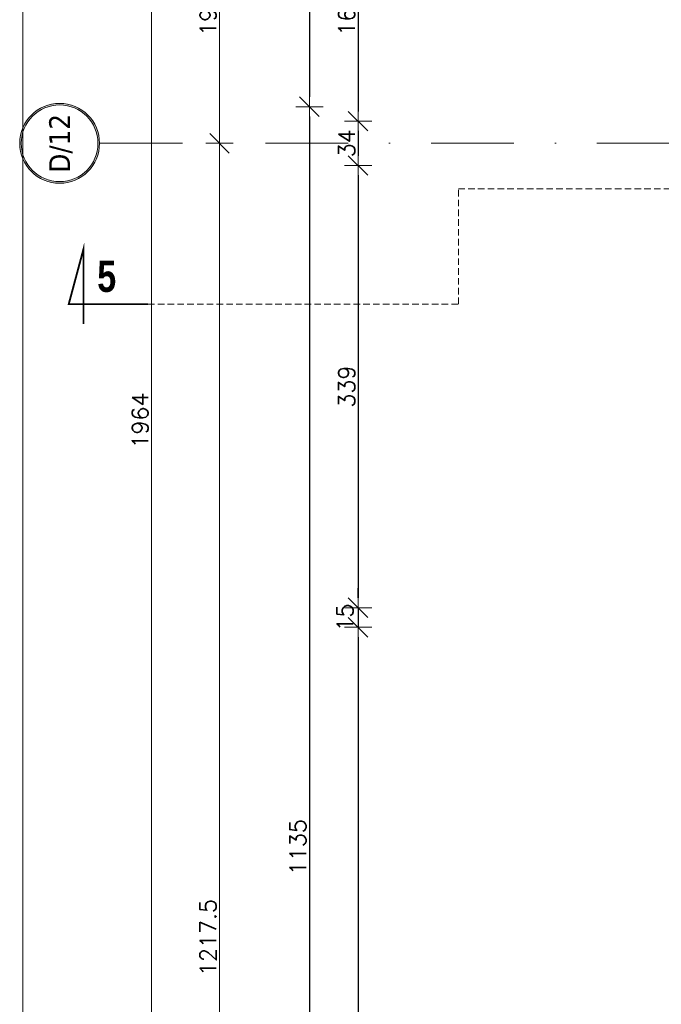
# Model space of a CAD drawing. Header units: millimetres. Extents: x 23192 to 177760, y -399809 to -79279.
# Tile 185 of 256: x 57383 to 57875, y -198930 to -198175. Entities that reach past the tile are written whole.
import ezdxf
from ezdxf.enums import TextEntityAlignment as Align

# ---------------------------------------------------------------- set-up
doc = ezdxf.new("R2010")
doc.units = ezdxf.units.MM
doc.linetypes.add('CARKOVANA', pattern=[7.5, 5, -2.5])
doc.linetypes.add('DASHDOT', pattern=[25.4, 12.7, -6.35, 0, -6.35])
doc.layers.get('0').update_dxf_attribs({"lineweight": 0})
for name, color, linetype, lineweight in [('!! 0_ Opis', 8, 'Continuous', 13), ('!! 0_Osie', 1, 'DASHDOT', 13), ('!! wymiary osi', 250, 'Continuous', 9), ('0-osie-liniA', 14, 'DASHDOT', 5), ('0-osie-tx', 66, 'Continuous', 9)]:
    doc.layers.add(name, color=color, linetype=linetype, lineweight=lineweight)
doc.layers.add('!! 0_ramki', color=66, linetype='Continuous', lineweight=9, plot=False)
doc.layers.add('!! 1_Wyburzenia', color=252, linetype='CARKOVANA', lineweight=13, true_color=0x696969)
doc.styles.add('STYLE7', font='ARIALNB.TTF')
doc.styles.add('TAHOMA', font='tahoma.ttf')
doc.styles.add('TXT', font='simplex.shx')
doc.dimstyles.new('DIM50', dxfattribs={"dimscale": 5, "dimtxt": 2.5, "dimasz": 1.5, "dimexe": 0, "dimexo": 0, "dimgap": 0.5, "dimtad": 1, "dimdec": 4, "dimrnd": 0.5, "dimdsep": 46, "dimtxsty": 'TXT', "dimblk1": 'TICK1', "dimblk2": 'TICK1', "dimsah": 1, "dimcen": 0, "dimse1": 1, "dimse2": 1, "dimclrd": 1, "dimclre": 7, "dimclrt": 9, "dimadec": 0, "dimazin": 0, "dimtfac": 1, "dimtdec": 4, "dimtmove": 2, "dimatfit": 3, "dimldrblk": 'TICK1', "dimfxl": 1, "dimtolj": 1, "dimarcsym": 0})

# ---------------------------------------------------------------- blocks, each defined once
blk = doc.blocks.new('*U81')
h = blk.add_hatch(color=256)
edge = h.paths.add_edge_path()
edge.add_arc((0, 0), 30.6, 0, 360)
edge = h.paths.add_edge_path(flags=17)
edge.add_arc((0, 0), 29.4, 0, 360)
for radius in [30.6, 29.4]:
    blk.add_circle((0, 0), radius)
at = {"style": 'TAHOMA', "flags": 8}
blk.add_attdef('ANSICHTSNUMMER', text='', height=16, dxfattribs=at).set_placement((0, 0), align=Align.MIDDLE_CENTER)
blk = doc.blocks.new('TICK1')
at = {"color": 0}
for p, q in [((0, -1.4), (0, 1.4)), ((0, 0), (-1, 0))]:
    blk.add_line(p, q, dxfattribs=at)
at = {"color": 2}
blk.add_line((-1, -1), (1, 1), dxfattribs=at)
blk = doc.blocks.new('*D3768')
at = {"layer": '!! wymiary osi', "color": 1, "lineweight": -2, "transparency": 16777216}
blk.add_line((48716.25, -198324.09), (48716.25, -198142.09), dxfattribs=at)
at = {"layer": 'DEFPOINTS', "color": 0, "transparency": 16777216}
for p in [(48716.25, -198134.59), (48716.25, -198134.59), (48811.96, -198331.59)]:
    blk.add_point(p, dxfattribs=at)
at = {"layer": '!! wymiary osi', "color": 1, "lineweight": -2, "transparency": 16777216, "xscale": 7.5, "yscale": 7.5, "zscale": 7.5}
for p, rotation in [((48716.25, -198134.59), 90), ((48716.25, -198331.59), 270)]:
    blk.add_blockref('TICK1', p, dxfattribs=dict(at, rotation=rotation))
at = {"layer": '!! wymiary osi', "color": 9, "transparency": 16777216, "insert": (48707.5, -198233.09), "char_height": 12.5, "attachment_point": 5, "rotation": 90, "style": 'TXT'}
blk.add_mtext('\\A1;197', dxfattribs=at)
blk = doc.blocks.new('*D3782')
at = {"layer": '!! wymiary osi', "color": 1, "lineweight": -2, "transparency": 16777216}
blk.add_line((48664.2, -199518.59), (48664.2, -197569.59), dxfattribs=at)
at = {"layer": 'DEFPOINTS', "color": 0, "transparency": 16777216}
for p in [(48625.51, -197562.09), (48664.2, -197562.09), (48625.51, -199526.09)]:
    blk.add_point(p, dxfattribs=at)
at = {"layer": '!! wymiary osi', "color": 1, "lineweight": -2, "transparency": 16777216, "xscale": 7.5, "yscale": 7.5, "zscale": 7.5}
for p, rotation in [((48664.2, -197562.09), 90), ((48664.2, -199526.09), 270)]:
    blk.add_blockref('TICK1', p, dxfattribs=dict(at, rotation=rotation))
at = {"layer": '!! wymiary osi', "color": 9, "transparency": 16777216, "insert": (48655.45, -198544.09), "char_height": 12.5, "attachment_point": 5, "rotation": 90, "style": 'TXT'}
blk.add_mtext('\\A1;1964', dxfattribs=at)
blk = doc.blocks.new('*D3783')
at = {"layer": '!! wymiary osi', "color": 1, "lineweight": -2, "transparency": 16777216}
blk.add_line((48716.25, -199541.76), (48716.25, -198339.09), dxfattribs=at)
at = {"layer": 'DEFPOINTS', "color": 0, "transparency": 16777216}
for p in [(48716.25, -198331.59), (48811.96, -198331.59), (48811.96, -199549.26)]:
    blk.add_point(p, dxfattribs=at)
at = {"layer": '!! wymiary osi', "color": 1, "lineweight": -2, "transparency": 16777216, "xscale": 7.5, "yscale": 7.5, "zscale": 7.5}
for p, rotation in [((48716.25, -198331.59), 90), ((48716.25, -199549.26), 270)]:
    blk.add_blockref('TICK1', p, dxfattribs=dict(at, rotation=rotation))
at = {"layer": '!! wymiary osi', "color": 9, "transparency": 16777216, "insert": (48707.5, -198940.42), "char_height": 12.5, "attachment_point": 5, "rotation": 90, "style": 'TXT'}
blk.add_mtext('\\A1;1217.5', dxfattribs=at)
blk = doc.blocks.new('*D2892')
at = {"layer": '!! wymiary osi', "color": 1, "lineweight": -2, "transparency": 16777216}
blk.add_line((57605.01, -197452.63), (57605.01, -198234.63), dxfattribs=at)
at = {"layer": 'DEFPOINTS', "color": 0, "transparency": 16777216}
for p in [(58048.57, -197445.13), (57605.01, -198242.13), (58048.57, -198242.13)]:
    blk.add_point(p, dxfattribs=at)
at = {"layer": '!! wymiary osi', "color": 1, "lineweight": -2, "transparency": 16777216, "xscale": 7.5, "yscale": 7.5, "zscale": 7.5}
for p, rotation in [((57605.01, -197445.13), 90), ((57605.01, -198242.13), 270)]:
    blk.add_blockref('TICK1', p, dxfattribs=dict(at, rotation=rotation))
at = {"layer": '!! wymiary osi', "color": 9, "transparency": 16777216, "insert": (57596.26, -197843.63), "char_height": 12.5, "attachment_point": 5, "rotation": 90, "style": 'TXT'}
blk.add_mtext('\\A1;797', dxfattribs=at)
blk = doc.blocks.new('*D2893')
at = {"layer": '!! wymiary osi', "color": 1, "lineweight": -2, "transparency": 16777216}
blk.add_line((57605.01, -198249.63), (57605.01, -199369.63), dxfattribs=at)
at = {"layer": 'DEFPOINTS', "color": 0, "transparency": 16777216}
for p in [(58048.57, -198242.13), (57605.01, -199377.13), (57970.57, -199377.13)]:
    blk.add_point(p, dxfattribs=at)
at = {"layer": '!! wymiary osi', "color": 1, "lineweight": -2, "transparency": 16777216, "xscale": 7.5, "yscale": 7.5, "zscale": 7.5}
for p, rotation in [((57605.01, -198242.13), 90), ((57605.01, -199377.13), 270)]:
    blk.add_blockref('TICK1', p, dxfattribs=dict(at, rotation=rotation))
at = {"layer": '!! wymiary osi', "color": 9, "transparency": 16777216, "insert": (57596.26, -198809.63), "char_height": 12.5, "attachment_point": 5, "rotation": 90, "style": 'TXT'}
blk.add_mtext('\\A1;1135', dxfattribs=at)
blk = doc.blocks.new('*D2898')
at = {"layer": '!! wymiary osi', "color": 1, "lineweight": -2, "transparency": 16777216}
blk.add_line((57642.33, -198097.63), (57642.33, -198245.63), dxfattribs=at)
at = {"layer": 'DEFPOINTS', "color": 0, "transparency": 16777216}
for p in [(58115.57, -198090.13), (57642.33, -198253.13), (58115.57, -198253.13)]:
    blk.add_point(p, dxfattribs=at)
at = {"layer": '!! wymiary osi', "color": 1, "lineweight": -2, "transparency": 16777216, "xscale": 7.5, "yscale": 7.5, "zscale": 7.5}
for p, rotation in [((57642.33, -198090.13), 90), ((57642.33, -198253.13), 270)]:
    blk.add_blockref('TICK1', p, dxfattribs=dict(at, rotation=rotation))
at = {"layer": '!! wymiary osi', "color": 9, "transparency": 16777216, "insert": (57633.58, -198171.63), "char_height": 12.5, "attachment_point": 5, "rotation": 90, "style": 'TXT'}
blk.add_mtext('\\A1;163', dxfattribs=at)
blk = doc.blocks.new('*D2899')
at = {"layer": '!! wymiary osi', "color": 1, "lineweight": -2, "transparency": 16777216}
blk.add_line((57642.33, -198260.63), (57642.33, -198279.63), dxfattribs=at)
at = {"layer": 'DEFPOINTS', "color": 0, "transparency": 16777216}
for p in [(58115.57, -198253.13), (57642.33, -198287.13), (58115.57, -198287.13)]:
    blk.add_point(p, dxfattribs=at)
at = {"layer": '!! wymiary osi', "color": 1, "lineweight": -2, "transparency": 16777216, "xscale": 7.5, "yscale": 7.5, "zscale": 7.5}
for p, rotation in [((57642.33, -198253.13), 90), ((57642.33, -198287.13), 270)]:
    blk.add_blockref('TICK1', p, dxfattribs=dict(at, rotation=rotation))
at = {"layer": '!! wymiary osi', "color": 9, "transparency": 16777216, "insert": (57633.58, -198270.13), "char_height": 12.5, "attachment_point": 5, "rotation": 90, "style": 'TXT'}
blk.add_mtext('\\A1;34', dxfattribs=at)
blk = doc.blocks.new('*D2900')
at = {"layer": '!! wymiary osi', "color": 1, "lineweight": -2, "transparency": 16777216}
blk.add_line((57642.33, -198294.63), (57642.33, -198618.63), dxfattribs=at)
at = {"layer": 'DEFPOINTS', "color": 0, "transparency": 16777216}
for p in [(58115.57, -198287.13), (57642.33, -198626.13), (58115.57, -198626.13)]:
    blk.add_point(p, dxfattribs=at)
at = {"layer": '!! wymiary osi', "color": 1, "lineweight": -2, "transparency": 16777216, "xscale": 7.5, "yscale": 7.5, "zscale": 7.5}
for p, rotation in [((57642.33, -198287.13), 90), ((57642.33, -198626.13), 270)]:
    blk.add_blockref('TICK1', p, dxfattribs=dict(at, rotation=rotation))
at = {"layer": '!! wymiary osi', "color": 9, "transparency": 16777216, "insert": (57633.58, -198456.63), "char_height": 12.5, "attachment_point": 5, "rotation": 90, "style": 'TXT'}
blk.add_mtext('\\A1;339', dxfattribs=at)
blk = doc.blocks.new('*D2901')
at = {"layer": '!! wymiary osi', "color": 1, "lineweight": -2, "transparency": 16777216}
for p, q in [((57642.33, -198618.63), (57642.33, -198611.13)), ((57642.33, -198626.13), (57642.33, -198641.13)), ((57642.33, -198648.63), (57642.33, -198656.13))]:
    blk.add_line(p, q, dxfattribs=at)
at = {"layer": 'DEFPOINTS', "color": 0, "transparency": 16777216}
for p in [(58115.57, -198626.13), (57642.33, -198641.13), (58115.57, -198641.13)]:
    blk.add_point(p, dxfattribs=at)
at = {"layer": '!! wymiary osi', "color": 1, "lineweight": -2, "transparency": 16777216, "xscale": 7.5, "yscale": 7.5, "zscale": 7.5}
for p, rotation in [((57642.33, -198626.13), 270), ((57642.33, -198641.13), 90)]:
    blk.add_blockref('TICK1', p, dxfattribs=dict(at, rotation=rotation))
at = {"layer": '!! wymiary osi', "color": 9, "transparency": 16777216, "insert": (57632.33, -198633.63), "char_height": 12.5, "attachment_point": 5, "rotation": 90, "style": 'TXT'}
blk.add_mtext('\\A1;15', dxfattribs=at)
blk = doc.blocks.new('*D2902')
at = {"layer": '!! wymiary osi', "color": 1, "lineweight": -2, "transparency": 16777216}
blk.add_line((57642.33, -198648.63), (57642.33, -199301.63), dxfattribs=at)
at = {"layer": 'DEFPOINTS', "color": 0, "transparency": 16777216}
for p in [(58115.57, -198641.13), (57642.33, -199309.13), (58115.57, -199309.13)]:
    blk.add_point(p, dxfattribs=at)
at = {"layer": '!! wymiary osi', "color": 1, "lineweight": -2, "transparency": 16777216, "xscale": 7.5, "yscale": 7.5, "zscale": 7.5}
for p, rotation in [((57642.33, -198641.13), 90), ((57642.33, -199309.13), 270)]:
    blk.add_blockref('TICK1', p, dxfattribs=dict(at, rotation=rotation))
at = {"layer": '!! wymiary osi', "color": 9, "transparency": 16777216, "insert": (57633.58, -198975.13), "char_height": 12.5, "attachment_point": 5, "rotation": 90, "style": 'TXT'}
blk.add_mtext('\\A1;668', dxfattribs=at)
blk = doc.blocks.new('oznaczenie przekroi')
at = {"layer": '!! 0_ Opis', "color": 2, "const_width": 1.44}
blk.add_lwpolyline([(84721.06, -198393.4), (84660.24, -198393.4), (84671.51, -198351.34), (84671.51, -198408.61)], dxfattribs=at)
blk.add_lwpolyline([(84721.06, -198393.4), (84660.24, -198393.4), (84671.51, -198351.34), (84671.51, -198408.61)], dxfattribs=at)
at = {"layer": '!! 1_Wyburzenia'}
blk.add_lwpolyline([(84721.06, -198393.4), (84958.93, -198393.4), (84958.93, -198305.1), (90995.48, -198305.1)], dxfattribs=at)
at = {"layer": '!! 0_ Opis', "color": 9, "style": 'STYLE7', "text_generation_flag": 6, "width": 0.95}
blk.add_text('5', height=24, rotation=180, dxfattribs=at).set_placement((84682.08, -198384.02))
blk = doc.blocks.new('BLOK OSI')
at = {"layer": '0-osie-liniA', "ltscale": 5}
blk.add_lwpolyline([(48624.30568, -198331.5883), (52453.67948, -198331.5883)], dxfattribs=at)
at = {"layer": '0-osie-tx'}
ref = blk.add_blockref('*U81', (48593.70568, -198331.5883), dxfattribs=dict(at, rotation=270))
ref.add_attrib('ANSICHTSNUMMER', 'D/12', dxfattribs={"layer": '0', "height": 16, "rotation": 90, "style": 'TAHOMA', "flags": 8}).set_placement((48593.70568, -198331.5883), align=Align.MIDDLE_CENTER)
at = {"layer": '!! wymiary osi'}
dim = blk.add_aligned_dim(p1=(48625.50568, -199526.0883), p2=(48625.50568, -197562.0883), distance=-38.69833, dimstyle='DIM50', dxfattribs=at)
dim.commit()
dim.dimension.update_dxf_attribs({"geometry": '*D3782', "text_midpoint": (48655.45401, -198544.0883)})
for base, p1, p2, picture, middle in [((48716.25261, -198134.5883), (48811.95701, -198331.5883), (48716.25261, -198134.5883), '*D3768', (48707.50261, -198233.0883)), ((48716.25261, -198331.5883), (48811.95701, -199549.26127), (48811.95701, -198331.5883), '*D3783', (48707.50261, -198940.42479))]:
    dim = blk.add_linear_dim(base=base, p1=p1, p2=p2, angle=90, dimstyle='DIM50', dxfattribs=at)
    dim.commit()
    dim.dimension.update_dxf_attribs({"geometry": picture, "text_midpoint": middle})

msp = doc.modelspace()

# ---------------------------------------------------------------- linework, layer by layer
at = {"layer": '!! 0_ramki'}
msp.add_lwpolyline([(57385.28509, -197123.38038), (61585.28509, -197123.38038), (61585.28509, -200093.38038), (57385.28509, -200093.38038)], close=True, dxfattribs=at)

# ---------------------------------------------------------------- block references
at = {"layer": '!! 0_Osie'}
msp.add_blockref('BLOK OSI', (8819.85593, 61.46017), dxfattribs=at)
at = {"layer": '!! 1_Wyburzenia'}
msp.add_blockref('oznaczenie przekroi', (-27239.68678, 0), dxfattribs=at)

# ---------------------------------------------------------------- dimensions: what is measured, and where the dimension line sits
at = {"layer": '!! wymiary osi'}
for base, p1, p2, picture, middle in [((57605.00709, -198242.12813), (58048.56735, -197445.12813), (58048.56735, -198242.12813), '*D2892', (57596.25709, -197843.62813)), ((57642.32868, -198253.12813), (58115.56735, -198090.12813), (58115.56735, -198253.12813), '*D2898', (57633.57868, -198171.62813)), ((57605.00709, -199377.12813), (58048.56735, -198242.12813), (57970.56735, -199377.12813), '*D2893', (57596.25709, -198809.62813)), ((57642.32868, -198287.12813), (58115.56735, -198253.12813), (58115.56735, -198287.12813), '*D2899', (57633.57868, -198270.12813)), ((57642.32868, -198626.12813), (58115.56735, -198287.12813), (58115.56735, -198626.12813), '*D2900', (57633.57868, -198456.62813)), ((57642.32868, -198641.12813), (58115.56735, -198626.12813), (58115.56735, -198641.12813), '*D2901', (57632.32868, -198633.62813)), ((57642.32868, -199309.12813), (58115.56735, -198641.12813), (58115.56735, -199309.12813), '*D2902', (57633.57868, -198975.12813))]:
    dim = msp.add_linear_dim(base=base, p1=p1, p2=p2, angle=90, dimstyle='DIM50', dxfattribs=at)
    dim.commit()
    dim.dimension.update_dxf_attribs({"geometry": picture, "text_midpoint": middle})

doc.saveas('drawing.dxf')
